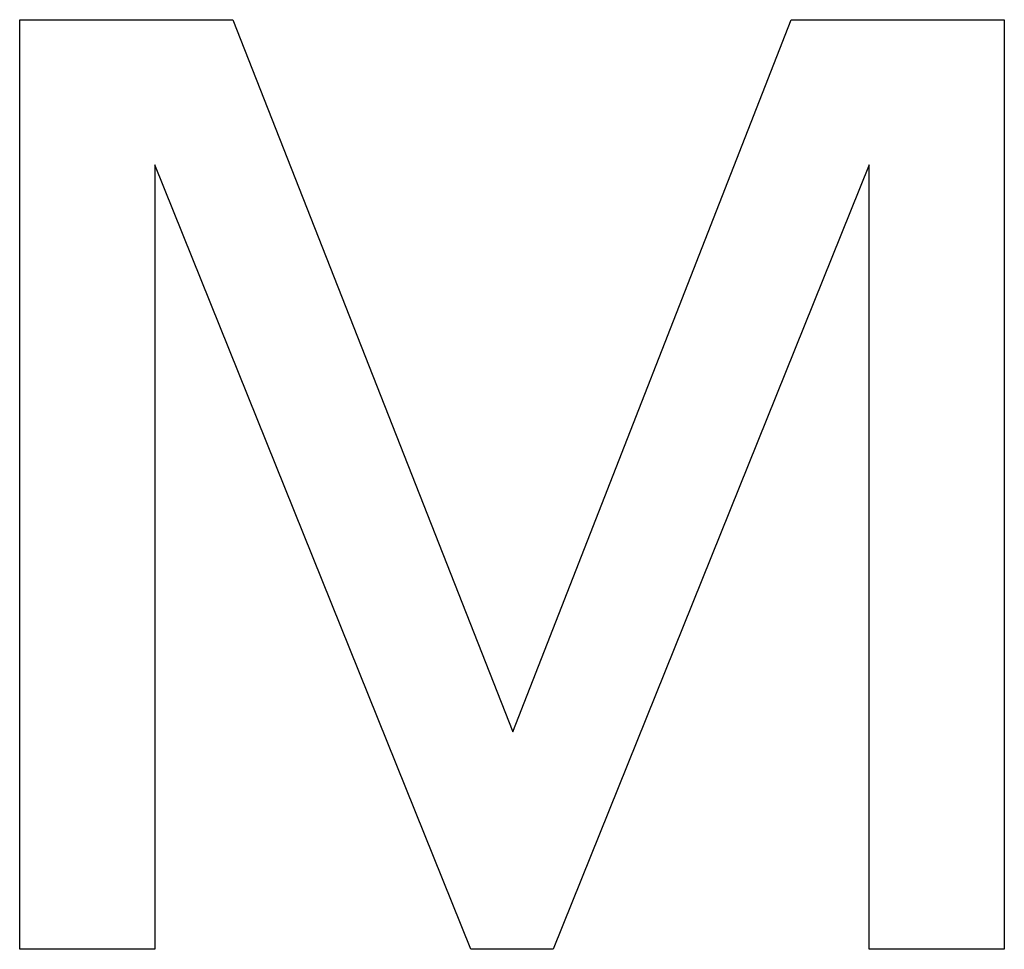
# Model space of a CAD drawing. Extents: x -55 to 3310, y -427 to 1727.
# Tile 45 of 79: x 1021.29 to 1025.18, y 528.89 to 532.57. Entities that reach past the tile are written whole.
import ezdxf

# ---------------------------------------------------------------- set-up
doc = ezdxf.new("R2010")
doc.units = 0
doc.linetypes.add('DURCHGEHEND', pattern=[0])
doc.layers.add('KF_PASSIO_SUB_15_FRONT', color=7, linetype='DURCHGEHEND')

# ---------------------------------------------------------------- blocks, each defined once
blk = doc.blocks.new('KF_PASSIO_SUB_15_FRONT')
at = {"layer": 'KF_PASSIO_SUB_15_FRONT'}
for p, q in [((-208.9943, -392.873), (-208.9943, -389.1971)), ((-208.9943, -389.1971), (-208.1516, -389.1971)), ((-208.9943, -389.1971), (-208.1516, -389.1971)), ((-208.9943, -392.873), (-208.9943, -389.1971)), ((-208.1516, -389.1971), (-207.0444, -392.0134)), ((-208.1516, -389.1971), (-207.0444, -392.0134)), ((-207.0444, -392.0134), (-205.9433, -389.1971)), ((-207.0444, -392.0134), (-205.9433, -389.1971)), ((-205.9433, -389.1971), (-205.1003, -389.1971)), ((-205.9433, -389.1971), (-205.1003, -389.1971)), ((-205.1003, -389.1971), (-205.1003, -392.873)), ((-205.1003, -389.1971), (-205.1003, -392.873)), ((-207.2097, -392.873), (-208.4596, -389.7703)), ((-208.4596, -389.7703), (-208.4596, -392.873)), ((-208.4596, -389.7703), (-208.4596, -392.873)), ((-207.2097, -392.873), (-208.4596, -389.7703)), ((-205.6346, -389.7703), (-206.8849, -392.873)), ((-205.6346, -389.7703), (-206.8849, -392.873)), ((-205.6346, -392.873), (-205.6346, -389.7703)), ((-205.6346, -392.873), (-205.6346, -389.7703)), ((-208.4596, -392.873), (-208.9943, -392.873)), ((-208.4596, -392.873), (-208.9943, -392.873)), ((-206.8849, -392.873), (-207.2097, -392.873)), ((-206.8849, -392.873), (-207.2097, -392.873)), ((-205.1003, -392.873), (-205.6346, -392.873)), ((-205.1003, -392.873), (-205.6346, -392.873))]:
    blk.add_line(p, q, dxfattribs=at)

msp = doc.modelspace()

# ---------------------------------------------------------------- block references
at = {"layer": 'KF_PASSIO_SUB_15_FRONT'}
msp.add_blockref('KF_PASSIO_SUB_15_FRONT', (1230.2834, 921.7627), dxfattribs=at)

doc.saveas('drawing.dxf')
